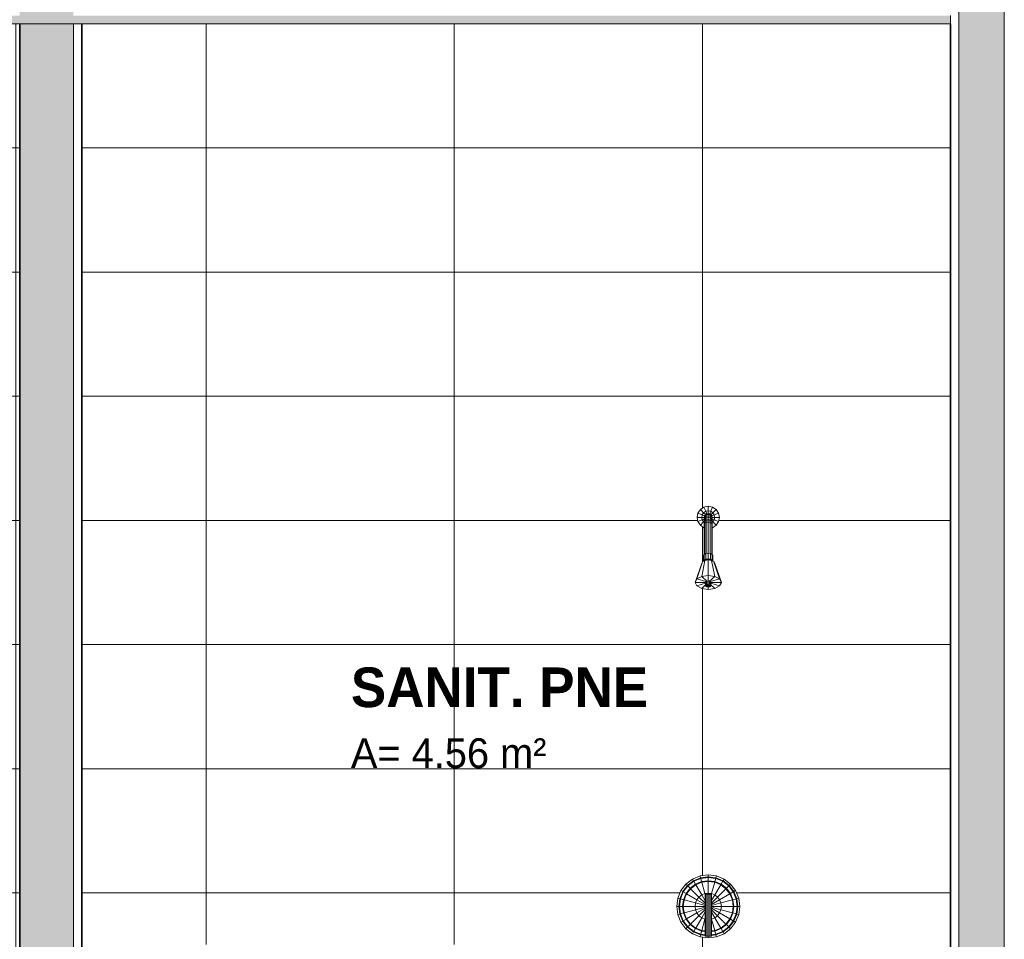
# Model space of a CAD drawing. Header units: metres. Extents: x -29 to 486, y -1 to 6.
# Tile 6 of 165: x -9.62 to -7.24, y 0.79 to 3.01. Entities that reach past the tile are written whole.
import ezdxf

# ---------------------------------------------------------------- set-up
doc = ezdxf.new("R2010")
doc.units = ezdxf.units.M
for name, color, linetype, lineweight in [('A-AREA-IDEN', 2, 'Continuous', 9), ('A-DETL', 90, 'Continuous', 18), ('A-DETL-GENF', 92, 'Continuous', 18), ('A-WALL', 113, 'Continuous', 18), ('A-WALL-PATT', 111, 'Continuous', 35), ('G-IMPT', 8, 'Continuous', 18), ('P-SANR-FIXT', 6, 'Continuous', 18)]:
    doc.layers.add(name, color=color, linetype=linetype, lineweight=lineweight)
doc.styles.add('Century Gothic', font='GOTHIC.TTF', dxfattribs={"height": 0.071856})
doc.styles.add('Century Gothic_B', font='GOTHICB.TTF', dxfattribs={"height": 0.095741})

# ---------------------------------------------------------------- blocks, each defined once
blk = doc.blocks.new('Kohler_-_K-T8226_Taboret_Shower_Trim_1533 - t8226_dxf-717986-Corte CC')
at = {"layer": 'G-IMPT'}
for p, q in [((-7.9632, 1.8326), (-7.972, 1.8268)), ((-7.9529, 1.8347), (-7.9632, 1.8326)), ((-7.9632, 1.8326), (-7.9589, 1.8224)), ((-7.9425, 1.8326), (-7.9529, 1.8347)), ((-7.9529, 1.8347), (-7.9529, 1.8236)), ((-7.9425, 1.8326), (-7.9468, 1.8224)), ((-7.9338, 1.8268), (-7.9425, 1.8326)), ((-7.9799, 1.8077), (-7.9778, 1.818)), ((-7.972, 1.8268), (-7.9778, 1.818)), ((-7.9778, 1.818), (-7.9675, 1.8138)), ((-7.972, 1.8268), (-7.9641, 1.8189)), ((-7.9687, 1.8077), (-7.9675, 1.8138)), ((-7.9641, 1.8189), (-7.9675, 1.8138)), ((-7.9675, 1.8138), (-7.9617, 1.8113)), ((-7.9589, 1.8224), (-7.9641, 1.8189)), ((-7.9641, 1.8189), (-7.9596, 1.8144)), ((-7.9624, 1.8077), (-7.9611, 1.8125)), ((-7.9624, 1.8077), (-7.9611, 1.8125)), ((-7.9624, 1.8071), (-7.9611, 1.8119)), ((-7.9624, 1.8077), (-7.9617, 1.8113)), ((-7.9624, 1.8055), (-7.9611, 1.8102)), ((-7.9611, 1.8122), (-7.9617, 1.8113)), ((-7.9611, 1.8125), (-7.9577, 1.8159)), ((-7.9611, 1.8119), (-7.9577, 1.8153)), ((-7.9611, 1.8102), (-7.9577, 1.8135)), ((-7.9611, 1.8125), (-7.9611, 1.8125)), ((-7.9611, 1.8125), (-7.9611, 1.8119)), ((-7.9611, 1.8119), (-7.9611, 1.8102)), ((-7.9611, 1.8073), (-7.9577, 1.8105)), ((-7.9611, 1.8102), (-7.9611, 1.8073)), ((-7.9596, 1.8144), (-7.9605, 1.8131)), ((-7.9583, 1.8153), (-7.9596, 1.8144)), ((-7.9529, 1.8236), (-7.9589, 1.8224)), ((-7.9589, 1.8224), (-7.9565, 1.8165)), ((-7.9577, 1.8159), (-7.9529, 1.8172)), ((-7.9577, 1.8153), (-7.9529, 1.8166)), ((-7.9577, 1.8159), (-7.9577, 1.8153)), ((-7.9577, 1.8153), (-7.9577, 1.8135)), ((-7.9577, 1.8135), (-7.9529, 1.8147)), ((-7.9577, 1.8135), (-7.9577, 1.8105)), ((-7.9577, 1.8105), (-7.9529, 1.8117)), ((-7.9577, 1.8105), (-7.9577, 1.8063)), ((-7.9565, 1.8165), (-7.9572, 1.816)), ((-7.9529, 1.8172), (-7.9565, 1.8165)), ((-7.9468, 1.8224), (-7.9529, 1.8236)), ((-7.9529, 1.8236), (-7.9529, 1.8172)), ((-7.9492, 1.8165), (-7.9529, 1.8172)), ((-7.9529, 1.8172), (-7.9481, 1.8159)), ((-7.9529, 1.8172), (-7.9529, 1.8166)), ((-7.9529, 1.8166), (-7.9481, 1.8153)), ((-7.9529, 1.8166), (-7.9529, 1.8147)), ((-7.9529, 1.8147), (-7.9481, 1.8135)), ((-7.9529, 1.8147), (-7.9529, 1.8117)), ((-7.9529, 1.8117), (-7.9481, 1.8105)), ((-7.9529, 1.8117), (-7.9529, 1.8075)), ((-7.9468, 1.8224), (-7.9492, 1.8165)), ((-7.9486, 1.816), (-7.9492, 1.8165)), ((-7.9481, 1.8159), (-7.9446, 1.8125)), ((-7.9481, 1.8159), (-7.9481, 1.8153)), ((-7.9481, 1.8153), (-7.9446, 1.8119)), ((-7.9481, 1.8153), (-7.9481, 1.8135)), ((-7.9481, 1.8135), (-7.9446, 1.8102)), ((-7.9481, 1.8135), (-7.9481, 1.8105)), ((-7.9481, 1.8105), (-7.9446, 1.8073)), ((-7.9481, 1.8105), (-7.9481, 1.8063)), ((-7.9461, 1.8144), (-7.9475, 1.8153)), ((-7.9416, 1.8189), (-7.9468, 1.8224)), ((-7.9416, 1.8189), (-7.9461, 1.8144)), ((-7.9452, 1.8131), (-7.9461, 1.8144)), ((-7.9433, 1.8077), (-7.9446, 1.8125)), ((-7.9433, 1.8077), (-7.9446, 1.8125)), ((-7.9446, 1.8125), (-7.9446, 1.8125)), ((-7.9446, 1.8125), (-7.9446, 1.8119)), ((-7.9441, 1.8113), (-7.9446, 1.8122)), ((-7.9433, 1.8071), (-7.9446, 1.8119)), ((-7.9446, 1.8119), (-7.9446, 1.8102)), ((-7.9433, 1.8055), (-7.9446, 1.8102)), ((-7.9446, 1.8102), (-7.9446, 1.8073)), ((-7.9382, 1.8138), (-7.9441, 1.8113)), ((-7.9433, 1.8077), (-7.9441, 1.8113)), ((-7.9338, 1.8268), (-7.9416, 1.8189)), ((-7.9382, 1.8138), (-7.9416, 1.8189)), ((-7.9279, 1.818), (-7.9382, 1.8138)), ((-7.937, 1.8077), (-7.9382, 1.8138)), ((-7.9279, 1.818), (-7.9338, 1.8268)), ((-7.9259, 1.8077), (-7.9279, 1.818)), ((-7.9778, 1.7974), (-7.9799, 1.8077)), ((-7.9799, 1.8077), (-7.9687, 1.8077)), ((-7.9778, 1.7974), (-7.9675, 1.8016)), ((-7.9778, 1.7974), (-7.972, 1.7886)), ((-7.972, 1.7886), (-7.9641, 1.7965)), ((-7.972, 1.7886), (-7.9632, 1.7828)), ((-7.9675, 1.8016), (-7.9687, 1.8077)), ((-7.9687, 1.8077), (-7.9624, 1.8077)), ((-7.9675, 1.8016), (-7.9624, 1.8037)), ((-7.9675, 1.8016), (-7.9641, 1.7965)), ((-7.9641, 1.7965), (-7.9624, 1.7982)), ((-7.9641, 1.7965), (-7.9624, 1.7953)), ((-7.9611, 1.8029), (-7.9624, 1.8077)), ((-7.9624, 1.8077), (-7.9624, 1.8071)), ((-7.9624, 1.8029), (-7.9611, 1.8073)), ((-7.9624, 1.8071), (-7.9624, 1.8055)), ((-7.9624, 1.8055), (-7.9624, 1.8029)), ((-7.9624, 1.7992), (-7.9611, 1.8034)), ((-7.9624, 1.8029), (-7.9624, 1.7992)), ((-7.9624, 1.7992), (-7.9624, 1.7946)), ((-7.9624, 1.7946), (-7.9611, 1.7984)), ((-7.9624, 1.7946), (-7.9624, 1.7891)), ((-7.9624, 1.7891), (-7.9611, 1.7926)), ((-7.9624, 1.7891), (-7.9624, 1.7183)), ((-7.9611, 1.8073), (-7.9611, 1.8034)), ((-7.9611, 1.8034), (-7.9577, 1.8063)), ((-7.9611, 1.8034), (-7.9611, 1.7984)), ((-7.9577, 1.7995), (-7.9611, 1.8029)), ((-7.9611, 1.8029), (-7.9611, 1.8029)), ((-7.9611, 1.7984), (-7.9577, 1.8011)), ((-7.9611, 1.7984), (-7.9611, 1.7926)), ((-7.9611, 1.7926), (-7.9577, 1.7951)), ((-7.9611, 1.7926), (-7.9611, 1.719)), ((-7.9577, 1.8063), (-7.9529, 1.8075)), ((-7.9577, 1.8063), (-7.9577, 1.8011)), ((-7.9577, 1.8011), (-7.9529, 1.8022)), ((-7.9577, 1.8011), (-7.9577, 1.7951)), ((-7.9529, 1.7982), (-7.9577, 1.7995)), ((-7.9577, 1.7951), (-7.9529, 1.796)), ((-7.9577, 1.7951), (-7.9577, 1.7208)), ((-7.9529, 1.8075), (-7.9481, 1.8063)), ((-7.9529, 1.8075), (-7.9529, 1.8022)), ((-7.9529, 1.8022), (-7.9481, 1.8011)), ((-7.9529, 1.8022), (-7.9529, 1.796)), ((-7.9481, 1.7995), (-7.9529, 1.7982)), ((-7.9529, 1.796), (-7.9481, 1.7951)), ((-7.9529, 1.796), (-7.9529, 1.7212)), ((-7.9481, 1.8063), (-7.9446, 1.8034)), ((-7.9481, 1.8063), (-7.9481, 1.8011)), ((-7.9446, 1.8029), (-7.9481, 1.7995)), ((-7.9481, 1.8011), (-7.9446, 1.7984)), ((-7.9481, 1.8011), (-7.9481, 1.7951)), ((-7.9481, 1.7951), (-7.9446, 1.7926)), ((-7.9481, 1.7951), (-7.9481, 1.7208)), ((-7.9446, 1.8029), (-7.9433, 1.8077)), ((-7.9433, 1.8029), (-7.9446, 1.8073)), ((-7.9446, 1.8073), (-7.9446, 1.8034)), ((-7.9433, 1.7992), (-7.9446, 1.8034)), ((-7.9446, 1.8034), (-7.9446, 1.7984)), ((-7.9446, 1.8029), (-7.9446, 1.8029)), ((-7.9433, 1.7946), (-7.9446, 1.7984)), ((-7.9446, 1.7984), (-7.9446, 1.7926)), ((-7.9433, 1.7891), (-7.9446, 1.7926)), ((-7.9446, 1.7926), (-7.9446, 1.719)), ((-7.9433, 1.8077), (-7.9433, 1.8071)), ((-7.937, 1.8077), (-7.9433, 1.8077)), ((-7.9433, 1.8071), (-7.9433, 1.8055)), ((-7.9433, 1.8055), (-7.9433, 1.8029)), ((-7.9382, 1.8016), (-7.9433, 1.8037)), ((-7.9433, 1.8029), (-7.9433, 1.7992)), ((-7.9433, 1.7992), (-7.9433, 1.7946)), ((-7.9416, 1.7965), (-7.9433, 1.7982)), ((-7.9433, 1.7953), (-7.9416, 1.7965)), ((-7.9433, 1.7946), (-7.9433, 1.7891)), ((-7.9433, 1.7891), (-7.9433, 1.7183)), ((-7.9425, 1.7828), (-7.9338, 1.7886)), ((-7.9416, 1.7965), (-7.9382, 1.8016)), ((-7.9338, 1.7886), (-7.9416, 1.7965)), ((-7.9382, 1.8016), (-7.937, 1.8077)), ((-7.9279, 1.7974), (-7.9382, 1.8016)), ((-7.9259, 1.8077), (-7.937, 1.8077)), ((-7.9338, 1.7886), (-7.9279, 1.7974)), ((-7.9279, 1.7974), (-7.9259, 1.8077)), ((-7.9632, 1.7828), (-7.9624, 1.7847)), ((-7.9632, 1.7828), (-7.9624, 1.7826)), ((-7.9425, 1.7828), (-7.9433, 1.7847)), ((-7.9433, 1.7826), (-7.9425, 1.7828)), ((-7.964, 1.7153), (-7.9625, 1.7182)), ((-7.964, 1.7153), (-7.964, 1.702)), ((-7.9625, 1.7182), (-7.9584, 1.7204)), ((-7.9625, 1.7182), (-7.9625, 1.7048)), ((-7.9529, 1.7212), (-7.9584, 1.7204)), ((-7.9584, 1.7204), (-7.9584, 1.7069)), ((-7.9529, 1.7212), (-7.9473, 1.7204)), ((-7.9529, 1.7212), (-7.9529, 1.7077)), ((-7.9473, 1.7204), (-7.9432, 1.7182)), ((-7.9473, 1.7204), (-7.9473, 1.7069)), ((-7.9432, 1.7182), (-7.9418, 1.7153)), ((-7.9432, 1.7182), (-7.9432, 1.7048)), ((-7.9418, 1.7153), (-7.9418, 1.702)), ((-7.9687, 1.6964), (-7.9846, 1.6507)), ((-7.9666, 1.7006), (-7.9804, 1.6591)), ((-7.9608, 1.7037), (-7.9687, 1.6652)), ((-7.9687, 1.6964), (-7.9666, 1.7006)), ((-7.9666, 1.7006), (-7.9608, 1.7037)), ((-7.9638, 1.7021), (-7.9625, 1.7048)), ((-7.9625, 1.7048), (-7.9584, 1.7069)), ((-7.9625, 1.7048), (-7.9597, 1.7039)), ((-7.9529, 1.7049), (-7.9608, 1.7037)), ((-7.9597, 1.7039), (-7.9568, 1.7055)), ((-7.9529, 1.7077), (-7.9584, 1.7069)), ((-7.9584, 1.7069), (-7.9568, 1.7055)), ((-7.9529, 1.706), (-7.9568, 1.7055)), ((-7.9568, 1.7055), (-7.9568, 1.7043)), ((-7.9473, 1.7069), (-7.9529, 1.7077)), ((-7.9529, 1.7077), (-7.9529, 1.706)), ((-7.9489, 1.7055), (-7.9529, 1.706)), ((-7.9529, 1.706), (-7.9529, 1.7049)), ((-7.9449, 1.7037), (-7.9529, 1.7049)), ((-7.9529, 1.7049), (-7.9529, 1.6675)), ((-7.9473, 1.7069), (-7.9489, 1.7055)), ((-7.9489, 1.7055), (-7.9489, 1.7043)), ((-7.9489, 1.7055), (-7.946, 1.7039)), ((-7.9473, 1.7069), (-7.9432, 1.7048)), ((-7.9432, 1.7048), (-7.946, 1.7039)), ((-7.9449, 1.7037), (-7.9391, 1.7006)), ((-7.9449, 1.7037), (-7.937, 1.6652)), ((-7.9432, 1.7048), (-7.9419, 1.7021)), ((-7.9391, 1.7006), (-7.937, 1.6964)), ((-7.9391, 1.7006), (-7.9254, 1.6591)), ((-7.937, 1.6964), (-7.9211, 1.6507)), ((-7.9529, 1.6675), (-7.9687, 1.6652)), ((-7.9529, 1.6675), (-7.9687, 1.6652)), ((-7.937, 1.6652), (-7.9529, 1.6675)), ((-7.9529, 1.6675), (-7.937, 1.6652)), ((-7.9529, 1.6675), (-7.9529, 1.654)), ((-7.9846, 1.6507), (-7.9804, 1.6591)), ((-7.9846, 1.6507), (-7.9804, 1.6591)), ((-7.9804, 1.6423), (-7.9846, 1.6507)), ((-7.9804, 1.6423), (-7.9846, 1.6507)), ((-7.9846, 1.6507), (-7.9592, 1.6507)), ((-7.9804, 1.6591), (-7.9687, 1.6652)), ((-7.9804, 1.6591), (-7.9687, 1.6652)), ((-7.9804, 1.6591), (-7.9584, 1.6524)), ((-7.9804, 1.6423), (-7.9592, 1.6487)), ((-7.9687, 1.6361), (-7.9804, 1.6423)), ((-7.9687, 1.6361), (-7.9804, 1.6423)), ((-7.9687, 1.6652), (-7.956, 1.6536)), ((-7.9687, 1.6361), (-7.9592, 1.6448)), ((-7.9592, 1.6507), (-7.9584, 1.6524)), ((-7.9592, 1.6507), (-7.9592, 1.6426)), ((-7.9592, 1.6426), (-7.9584, 1.6443)), ((-7.9584, 1.6409), (-7.9592, 1.6426)), ((-7.9529, 1.6426), (-7.9592, 1.6426)), ((-7.9584, 1.6524), (-7.956, 1.6536)), ((-7.9584, 1.6524), (-7.9584, 1.6443)), ((-7.9584, 1.6443), (-7.956, 1.6455)), ((-7.9529, 1.6426), (-7.9584, 1.6443)), ((-7.9529, 1.6426), (-7.9584, 1.6409)), ((-7.9529, 1.654), (-7.956, 1.6536)), ((-7.956, 1.6536), (-7.956, 1.6455)), ((-7.9529, 1.646), (-7.956, 1.6455)), ((-7.9529, 1.6426), (-7.956, 1.6455)), ((-7.9529, 1.6426), (-7.956, 1.6397)), ((-7.9497, 1.6536), (-7.9529, 1.654)), ((-7.9529, 1.654), (-7.9529, 1.646)), ((-7.9529, 1.646), (-7.9529, 1.6426)), ((-7.9497, 1.6455), (-7.9529, 1.646)), ((-7.9474, 1.6443), (-7.9529, 1.6426)), ((-7.9529, 1.6426), (-7.9465, 1.6426)), ((-7.9529, 1.6426), (-7.9474, 1.6409)), ((-7.9529, 1.6426), (-7.9497, 1.6397)), ((-7.9529, 1.6426), (-7.9529, 1.6392)), ((-7.937, 1.6652), (-7.9497, 1.6536)), ((-7.9497, 1.6536), (-7.9497, 1.6455)), ((-7.9497, 1.6536), (-7.9474, 1.6524)), ((-7.9497, 1.6455), (-7.9474, 1.6443)), ((-7.9254, 1.6591), (-7.9474, 1.6524)), ((-7.9474, 1.6524), (-7.9474, 1.6443)), ((-7.9474, 1.6524), (-7.9465, 1.6507)), ((-7.9474, 1.6443), (-7.9465, 1.6426)), ((-7.9465, 1.6426), (-7.9474, 1.6409)), ((-7.9465, 1.6507), (-7.9465, 1.6426)), ((-7.9211, 1.6507), (-7.9465, 1.6507)), ((-7.9254, 1.6423), (-7.9465, 1.6487)), ((-7.937, 1.6361), (-7.9465, 1.6448)), ((-7.937, 1.6652), (-7.9254, 1.6591)), ((-7.937, 1.6652), (-7.9254, 1.6591)), ((-7.9254, 1.6423), (-7.937, 1.6361)), ((-7.9254, 1.6423), (-7.937, 1.6361)), ((-7.9254, 1.6591), (-7.9211, 1.6507)), ((-7.9254, 1.6591), (-7.9211, 1.6507)), ((-7.9211, 1.6507), (-7.9254, 1.6423)), ((-7.9211, 1.6507), (-7.9254, 1.6423)), ((-7.9529, 1.6338), (-7.9687, 1.6361)), ((-7.9529, 1.6338), (-7.9687, 1.6361)), ((-7.956, 1.6397), (-7.9584, 1.6409)), ((-7.9529, 1.6392), (-7.956, 1.6397)), ((-7.9497, 1.6397), (-7.9529, 1.6392)), ((-7.9529, 1.6338), (-7.9529, 1.6392)), ((-7.937, 1.6361), (-7.9529, 1.6338)), ((-7.937, 1.6361), (-7.9529, 1.6338)), ((-7.9474, 1.6409), (-7.9497, 1.6397)), ((-7.991, 0.9339), (-8.0068, 0.9218)), ((-7.9886, 0.9298), (-8.0034, 0.9184)), ((-7.9878, 0.9284), (-8.0023, 0.9173)), ((-7.9726, 0.9415), (-7.991, 0.9339)), ((-7.991, 0.9339), (-7.9886, 0.9298)), ((-7.9714, 0.9369), (-7.9886, 0.9298)), ((-7.9886, 0.9298), (-7.9878, 0.9284)), ((-7.9709, 0.9354), (-7.9878, 0.9284)), ((-7.9878, 0.9284), (-7.9838, 0.9215)), ((-7.9529, 0.9441), (-7.9726, 0.9415)), ((-7.9726, 0.9415), (-7.9714, 0.9369)), ((-7.9529, 0.9393), (-7.9714, 0.9369)), ((-7.9714, 0.9369), (-7.9709, 0.9354)), ((-7.9529, 0.9377), (-7.9709, 0.9354)), ((-7.9709, 0.9354), (-7.9689, 0.9277)), ((-7.9529, 0.9298), (-7.9689, 0.9277)), ((-7.9529, 0.9282), (-7.9685, 0.9262)), ((-7.9331, 0.9415), (-7.9529, 0.9441)), ((-7.9529, 0.9441), (-7.9529, 0.9393)), ((-7.9344, 0.9369), (-7.9529, 0.9393)), ((-7.9529, 0.9393), (-7.9529, 0.9377)), ((-7.9348, 0.9354), (-7.9529, 0.9377)), ((-7.9529, 0.9377), (-7.9529, 0.9298)), ((-7.9368, 0.9277), (-7.9529, 0.9298)), ((-7.9529, 0.9298), (-7.9529, 0.9282)), ((-7.9373, 0.9262), (-7.9529, 0.9282)), ((-7.9529, 0.9282), (-7.9529, 0.8996)), ((-7.9348, 0.9354), (-7.9368, 0.9277)), ((-7.9344, 0.9369), (-7.9348, 0.9354)), ((-7.9179, 0.9284), (-7.9348, 0.9354)), ((-7.9331, 0.9415), (-7.9344, 0.9369)), ((-7.9172, 0.9298), (-7.9344, 0.9369)), ((-7.9148, 0.9339), (-7.9331, 0.9415)), ((-7.9179, 0.9284), (-7.9219, 0.9215)), ((-7.9172, 0.9298), (-7.9179, 0.9284)), ((-7.9035, 0.9173), (-7.9179, 0.9284)), ((-7.9148, 0.9339), (-7.9172, 0.9298)), ((-7.9024, 0.9184), (-7.9172, 0.9298)), ((-7.899, 0.9218), (-7.9148, 0.9339)), ((-8.0189, 0.906), (-8.0265, 0.8876)), ((-8.0068, 0.9218), (-8.0189, 0.906)), ((-8.0189, 0.906), (-8.0147, 0.9036)), ((-8.0034, 0.9184), (-8.0147, 0.9036)), ((-8.0023, 0.9173), (-8.0134, 0.9028)), ((-8.0068, 0.9218), (-8.0034, 0.9184)), ((-7.9966, 0.9117), (-8.0065, 0.8988)), ((-7.9955, 0.9105), (-8.0051, 0.8981)), ((-8.0034, 0.9184), (-8.0023, 0.9173)), ((-8.0023, 0.9173), (-7.9966, 0.9117)), ((-7.9838, 0.9215), (-7.9966, 0.9117)), ((-7.9966, 0.9117), (-7.9955, 0.9105)), ((-7.983, 0.9201), (-7.9955, 0.9105)), ((-7.9955, 0.9105), (-7.9753, 0.8903)), ((-7.9689, 0.9277), (-7.9838, 0.9215)), ((-7.9838, 0.9215), (-7.983, 0.9201)), ((-7.9685, 0.9262), (-7.983, 0.9201)), ((-7.983, 0.9201), (-7.9687, 0.8954)), ((-7.9689, 0.9277), (-7.9685, 0.9262)), ((-7.9685, 0.9262), (-7.9611, 0.8986)), ((-7.9373, 0.9262), (-7.9447, 0.8986)), ((-7.9368, 0.9277), (-7.9373, 0.9262)), ((-7.9227, 0.9201), (-7.9373, 0.9262)), ((-7.9227, 0.9201), (-7.937, 0.8954)), ((-7.9219, 0.9215), (-7.9368, 0.9277)), ((-7.9102, 0.9105), (-7.9304, 0.8903)), ((-7.9219, 0.9215), (-7.9227, 0.9201)), ((-7.9102, 0.9105), (-7.9227, 0.9201)), ((-7.9091, 0.9117), (-7.9219, 0.9215)), ((-7.9091, 0.9117), (-7.9102, 0.9105)), ((-7.9006, 0.8981), (-7.9102, 0.9105)), ((-7.9035, 0.9173), (-7.9091, 0.9117)), ((-7.8993, 0.8988), (-7.9091, 0.9117)), ((-7.9024, 0.9184), (-7.9035, 0.9173)), ((-7.8924, 0.9028), (-7.9035, 0.9173)), ((-7.899, 0.9218), (-7.9024, 0.9184)), ((-7.891, 0.9036), (-7.9024, 0.9184)), ((-7.8869, 0.906), (-7.899, 0.9218)), ((-7.8869, 0.906), (-7.891, 0.9036)), ((-7.8793, 0.8876), (-7.8869, 0.906)), ((-8.0291, 0.8679), (-8.0265, 0.8876)), ((-8.0265, 0.8876), (-8.0219, 0.8864)), ((-8.0243, 0.8679), (-8.0219, 0.8864)), ((-8.0227, 0.8679), (-8.0203, 0.886)), ((-8.0147, 0.9036), (-8.0219, 0.8864)), ((-8.0219, 0.8864), (-8.0203, 0.886)), ((-8.0134, 0.9028), (-8.0203, 0.886)), ((-8.0203, 0.886), (-8.0127, 0.8839)), ((-8.0148, 0.8679), (-8.0127, 0.8839)), ((-8.0147, 0.9036), (-8.0134, 0.9028)), ((-8.0134, 0.9028), (-8.0065, 0.8988)), ((-8.0132, 0.8679), (-8.0111, 0.8835)), ((-8.0065, 0.8988), (-8.0127, 0.8839)), ((-8.0127, 0.8839), (-8.0111, 0.8835)), ((-8.0051, 0.8981), (-8.0111, 0.8835)), ((-8.0111, 0.8835), (-7.9835, 0.8761)), ((-8.0065, 0.8988), (-8.0051, 0.8981)), ((-8.0051, 0.8981), (-7.9804, 0.8838)), ((-7.9804, 0.8838), (-7.9835, 0.8761)), ((-7.9753, 0.8903), (-7.9804, 0.8838)), ((-7.9804, 0.8838), (-7.9607, 0.8724)), ((-7.9687, 0.8954), (-7.9753, 0.8903)), ((-7.9753, 0.8903), (-7.9607, 0.8757)), ((-7.9611, 0.8986), (-7.9687, 0.8954)), ((-7.9687, 0.8954), (-7.9607, 0.8815)), ((-7.9529, 0.8996), (-7.9611, 0.8986)), ((-7.9611, 0.8986), (-7.9607, 0.8971)), ((-7.9596, 0.8975), (-7.9607, 0.8975)), ((-7.9607, 0.7959), (-7.9607, 0.8975)), ((-7.9567, 0.8975), (-7.9596, 0.8975)), ((-7.9596, 0.7959), (-7.9596, 0.8975)), ((-7.9528, 0.8975), (-7.9567, 0.8975)), ((-7.9567, 0.7959), (-7.9567, 0.8975)), ((-7.9447, 0.8986), (-7.9529, 0.8996)), ((-7.9529, 0.8996), (-7.9529, 0.8975)), ((-7.9488, 0.8975), (-7.9528, 0.8975)), ((-7.9528, 0.7959), (-7.9528, 0.8975)), ((-7.9459, 0.8975), (-7.9488, 0.8975)), ((-7.9488, 0.7959), (-7.9488, 0.8975)), ((-7.9459, 0.8975), (-7.9448, 0.8975)), ((-7.9448, 0.8975), (-7.9459, 0.8975)), ((-7.9459, 0.7959), (-7.9459, 0.8975)), ((-7.9447, 0.8986), (-7.9449, 0.8975)), ((-7.9448, 0.7959), (-7.9448, 0.8975)), ((-7.937, 0.8954), (-7.9448, 0.8818)), ((-7.9304, 0.8903), (-7.9448, 0.8759)), ((-7.9254, 0.8838), (-7.9448, 0.8725)), ((-7.937, 0.8954), (-7.9447, 0.8986)), ((-7.9304, 0.8903), (-7.937, 0.8954)), ((-7.9254, 0.8838), (-7.9304, 0.8903)), ((-7.9006, 0.8981), (-7.9254, 0.8838)), ((-7.9222, 0.8761), (-7.9254, 0.8838)), ((-7.8946, 0.8835), (-7.9222, 0.8761)), ((-7.8993, 0.8988), (-7.9006, 0.8981)), ((-7.8946, 0.8835), (-7.9006, 0.8981)), ((-7.8924, 0.9028), (-7.8993, 0.8988)), ((-7.8931, 0.8839), (-7.8993, 0.8988)), ((-7.8931, 0.8839), (-7.8946, 0.8835)), ((-7.8925, 0.8679), (-7.8946, 0.8835)), ((-7.8854, 0.886), (-7.8931, 0.8839)), ((-7.891, 0.8679), (-7.8931, 0.8839)), ((-7.891, 0.9036), (-7.8924, 0.9028)), ((-7.8854, 0.886), (-7.8924, 0.9028)), ((-7.8839, 0.8864), (-7.891, 0.9036)), ((-7.8839, 0.8864), (-7.8854, 0.886)), ((-7.883, 0.8679), (-7.8854, 0.886)), ((-7.8793, 0.8876), (-7.8839, 0.8864)), ((-7.8814, 0.8679), (-7.8839, 0.8864)), ((-7.8767, 0.8679), (-7.8793, 0.8876)), ((-8.0265, 0.8482), (-8.0291, 0.8679)), ((-8.0291, 0.8679), (-8.0243, 0.8679)), ((-8.0219, 0.8494), (-8.0243, 0.8679)), ((-8.0243, 0.8679), (-8.0227, 0.8679)), ((-8.0203, 0.8498), (-8.0227, 0.8679)), ((-8.0227, 0.8679), (-8.0148, 0.8679)), ((-8.0127, 0.8519), (-8.0148, 0.8679)), ((-8.0148, 0.8679), (-8.0132, 0.8679)), ((-8.0111, 0.8523), (-8.0132, 0.8679)), ((-8.0132, 0.8679), (-7.9846, 0.8679)), ((-8.0111, 0.8523), (-7.9835, 0.8597)), ((-7.9846, 0.8679), (-7.9835, 0.8761)), ((-7.9835, 0.8597), (-7.9846, 0.8679)), ((-7.9846, 0.8679), (-7.9607, 0.8679)), ((-7.9835, 0.8761), (-7.9607, 0.87)), ((-7.9835, 0.8597), (-7.9607, 0.8658)), ((-7.9835, 0.8597), (-7.9804, 0.852)), ((-7.9804, 0.852), (-7.9607, 0.8634)), ((-7.9753, 0.8454), (-7.9607, 0.8601)), ((-7.9222, 0.8761), (-7.9448, 0.87)), ((-7.9211, 0.8679), (-7.9448, 0.8679)), ((-7.9222, 0.8597), (-7.9448, 0.8657)), ((-7.9254, 0.852), (-7.9448, 0.8632)), ((-7.9304, 0.8454), (-7.9448, 0.8599)), ((-7.9254, 0.852), (-7.9222, 0.8597)), ((-7.9211, 0.8679), (-7.9222, 0.8761)), ((-7.9222, 0.8597), (-7.9211, 0.8679)), ((-7.8946, 0.8523), (-7.9222, 0.8597)), ((-7.8925, 0.8679), (-7.9211, 0.8679)), ((-7.8946, 0.8523), (-7.8925, 0.8679)), ((-7.8931, 0.8519), (-7.891, 0.8679)), ((-7.891, 0.8679), (-7.8925, 0.8679)), ((-7.883, 0.8679), (-7.891, 0.8679)), ((-7.8854, 0.8498), (-7.883, 0.8679)), ((-7.8839, 0.8494), (-7.8814, 0.8679)), ((-7.8814, 0.8679), (-7.883, 0.8679)), ((-7.8767, 0.8679), (-7.8814, 0.8679)), ((-7.8793, 0.8482), (-7.8767, 0.8679)), ((-8.0265, 0.8482), (-8.0219, 0.8494)), ((-8.0265, 0.8482), (-8.0189, 0.8298)), ((-8.0219, 0.8494), (-8.0203, 0.8498)), ((-8.0219, 0.8494), (-8.0147, 0.8322)), ((-8.0203, 0.8498), (-8.0127, 0.8519)), ((-8.0203, 0.8498), (-8.0134, 0.833)), ((-8.0134, 0.833), (-8.0065, 0.8369)), ((-8.0127, 0.8519), (-8.0111, 0.8523)), ((-8.0127, 0.8519), (-8.0065, 0.8369)), ((-8.0111, 0.8523), (-8.0051, 0.8377)), ((-8.0065, 0.8369), (-8.0051, 0.8377)), ((-8.0065, 0.8369), (-7.9966, 0.8241)), ((-8.0051, 0.8377), (-7.9804, 0.852)), ((-8.0051, 0.8377), (-7.9955, 0.8252)), ((-7.9955, 0.8252), (-7.9753, 0.8454)), ((-7.983, 0.8156), (-7.9687, 0.8404)), ((-7.9804, 0.852), (-7.9753, 0.8454)), ((-7.9753, 0.8454), (-7.9687, 0.8404)), ((-7.9687, 0.8404), (-7.9607, 0.8543)), ((-7.9687, 0.8404), (-7.9611, 0.8372)), ((-7.9685, 0.8096), (-7.9611, 0.8372)), ((-7.9611, 0.8372), (-7.9608, 0.8381)), ((-7.937, 0.8404), (-7.9448, 0.854)), ((-7.9447, 0.8372), (-7.9448, 0.8379)), ((-7.9447, 0.8372), (-7.937, 0.8404)), ((-7.9373, 0.8096), (-7.9447, 0.8372)), ((-7.937, 0.8404), (-7.9304, 0.8454)), ((-7.9227, 0.8156), (-7.937, 0.8404)), ((-7.9304, 0.8454), (-7.9254, 0.852)), ((-7.9102, 0.8252), (-7.9304, 0.8454)), ((-7.9006, 0.8377), (-7.9254, 0.852)), ((-7.9102, 0.8252), (-7.9006, 0.8377)), ((-7.9091, 0.8241), (-7.8993, 0.8369)), ((-7.9006, 0.8377), (-7.8946, 0.8523)), ((-7.8993, 0.8369), (-7.9006, 0.8377)), ((-7.8993, 0.8369), (-7.8931, 0.8519)), ((-7.8924, 0.833), (-7.8993, 0.8369)), ((-7.8931, 0.8519), (-7.8946, 0.8523)), ((-7.8854, 0.8498), (-7.8931, 0.8519)), ((-7.8924, 0.833), (-7.8854, 0.8498)), ((-7.891, 0.8322), (-7.8839, 0.8494)), ((-7.8869, 0.8298), (-7.8793, 0.8482)), ((-7.8839, 0.8494), (-7.8854, 0.8498)), ((-7.8793, 0.8482), (-7.8839, 0.8494)), ((-8.0189, 0.8298), (-8.0147, 0.8322)), ((-8.0189, 0.8298), (-8.0068, 0.814)), ((-8.0147, 0.8322), (-8.0134, 0.833)), ((-8.0147, 0.8322), (-8.0034, 0.8174)), ((-8.0134, 0.833), (-8.0023, 0.8185)), ((-8.0068, 0.814), (-8.0034, 0.8174)), ((-8.0068, 0.814), (-7.991, 0.8019)), ((-8.0034, 0.8174), (-8.0023, 0.8185)), ((-8.0034, 0.8174), (-7.9886, 0.806)), ((-8.0023, 0.8185), (-7.9966, 0.8241)), ((-8.0023, 0.8185), (-7.9878, 0.8074)), ((-7.9966, 0.8241), (-7.9955, 0.8252)), ((-7.9966, 0.8241), (-7.9838, 0.8143)), ((-7.9955, 0.8252), (-7.983, 0.8156)), ((-7.9878, 0.8074), (-7.9838, 0.8143)), ((-7.9838, 0.8143), (-7.983, 0.8156)), ((-7.9838, 0.8143), (-7.9689, 0.8081)), ((-7.983, 0.8156), (-7.9685, 0.8096)), ((-7.9689, 0.8081), (-7.9685, 0.8096)), ((-7.9685, 0.8096), (-7.9607, 0.8086)), ((-7.9448, 0.8086), (-7.9373, 0.8096)), ((-7.9373, 0.8096), (-7.9227, 0.8156)), ((-7.9368, 0.8081), (-7.9373, 0.8096)), ((-7.9368, 0.8081), (-7.9219, 0.8143)), ((-7.9227, 0.8156), (-7.9102, 0.8252)), ((-7.9219, 0.8143), (-7.9227, 0.8156)), ((-7.9219, 0.8143), (-7.9091, 0.8241)), ((-7.9179, 0.8074), (-7.9219, 0.8143)), ((-7.9179, 0.8074), (-7.9035, 0.8185)), ((-7.9172, 0.806), (-7.9024, 0.8174)), ((-7.9148, 0.8019), (-7.899, 0.814)), ((-7.9091, 0.8241), (-7.9102, 0.8252)), ((-7.9035, 0.8185), (-7.9091, 0.8241)), ((-7.9035, 0.8185), (-7.8924, 0.833)), ((-7.9024, 0.8174), (-7.9035, 0.8185)), ((-7.9024, 0.8174), (-7.891, 0.8322)), ((-7.899, 0.814), (-7.9024, 0.8174)), ((-7.899, 0.814), (-7.8869, 0.8298)), ((-7.891, 0.8322), (-7.8924, 0.833)), ((-7.8869, 0.8298), (-7.891, 0.8322)), ((-7.991, 0.8019), (-7.9886, 0.806)), ((-7.991, 0.8019), (-7.9726, 0.7943)), ((-7.9886, 0.806), (-7.9878, 0.8074)), ((-7.9886, 0.806), (-7.9714, 0.7989)), ((-7.9878, 0.8074), (-7.9709, 0.8004)), ((-7.9726, 0.7943), (-7.9714, 0.7989)), ((-7.9726, 0.7943), (-7.9529, 0.7917)), ((-7.9714, 0.7989), (-7.9709, 0.8004)), ((-7.9714, 0.7989), (-7.9607, 0.7975)), ((-7.9709, 0.8004), (-7.9689, 0.8081)), ((-7.9709, 0.8004), (-7.9607, 0.7991)), ((-7.9689, 0.8081), (-7.9607, 0.807)), ((-7.9596, 0.7959), (-7.9607, 0.7959)), ((-7.9567, 0.7959), (-7.9596, 0.7959)), ((-7.9528, 0.7959), (-7.9567, 0.7959)), ((-7.9529, 0.7917), (-7.9529, 0.7959)), ((-7.9529, 0.7917), (-7.9331, 0.7943)), ((-7.9488, 0.7959), (-7.9528, 0.7959)), ((-7.9459, 0.7959), (-7.9488, 0.7959)), ((-7.9459, 0.7959), (-7.9448, 0.7959)), ((-7.9448, 0.7959), (-7.9459, 0.7959)), ((-7.9448, 0.807), (-7.9368, 0.8081)), ((-7.9448, 0.7991), (-7.9348, 0.8004)), ((-7.9448, 0.7975), (-7.9344, 0.7989)), ((-7.9348, 0.8004), (-7.9368, 0.8081)), ((-7.9348, 0.8004), (-7.9179, 0.8074)), ((-7.9344, 0.7989), (-7.9348, 0.8004)), ((-7.9344, 0.7989), (-7.9172, 0.806)), ((-7.9331, 0.7943), (-7.9344, 0.7989)), ((-7.9331, 0.7943), (-7.9148, 0.8019)), ((-7.9172, 0.806), (-7.9179, 0.8074)), ((-7.9148, 0.8019), (-7.9172, 0.806))]:
    blk.add_line(p, q, dxfattribs=at)
blk = doc.blocks.new('Kohler_-_K-T8226_Taboret_Shower_Trim_1533 - Kohler_-_K-T8226_Taboret_Shower_Trim_1533-718128-Corte CC')
blk.add_blockref('Kohler_-_K-T8226_Taboret_Shower_Trim_1533 - t8226_dxf-717986-Corte CC', (0, 0))

msp = doc.modelspace()

# ---------------------------------------------------------------- hatches: boundary and pattern name
at = {"layer": 'A-DETL-GENF'}
msp.add_hatch(color=1, dxfattribs=at).paths.add_polyline_path([(-9.0646, 3), (-7.3673, 3), (-7.3673, 3.02), (-11.0773, 3.02), (-11.0773, 3), (-10.7577, 3)], flags=0)
at = {"layer": 'A-WALL-PATT', "lineweight": 18}
h = msp.add_hatch(color=256, dxfattribs=at)
h.paths.add_polyline_path([(-9.6173, 0), (-9.4873, 0), (-9.4873, 3), (-9.6173, 3), (-9.6173, 0.1592)], flags=0)
h.paths.add_polyline_path([(-9.6173, 3.02), (-9.4873, 3.02), (-9.4873, 3.85), (-9.6173, 3.85)], flags=0)
at = {"layer": 'A-WALL-PATT'}
msp.add_hatch(color=256, dxfattribs=at).paths.add_polyline_path([(-7.3473, 0), (-7.2373, 0), (-7.2373, 3.85), (-7.3473, 3.85), (-7.3473, 0.1592)], flags=0)
at = {"layer": 'A-WALL-PATT', "lineweight": 18}
h = msp.add_hatch(dxfattribs=at)
h.set_pattern_fill('FP_15', color=256, style=0, pattern_type=2)
h.set_pattern_definition([(0, (-11.427, 0.3), (0, 0.3), []), (90, (-11.427, 0.3), (-0.6, 4e-17), [])])
h.paths.add_polyline_path([(-10.8273, 0), (-10.7983, 0), (-10.7983, 2.176), (-9.6463, 2.176), (-9.6463, 0), (-9.6173, 0), (-9.6173, 3), (-10.8273, 3), (-10.8273, 0.7023)], flags=0)
h = msp.add_hatch(dxfattribs=at)
h.set_pattern_fill('FP_21', color=256, style=0, pattern_type=2)
h.set_pattern_definition([(0, (-9.767, 0), (0, 0.3), []), (90, (-9.767, 0), (-0.6, 4e-17), [])])
h.paths.add_polyline_path([(-8.9541, 0.692), (-8.9555, 0.6934), (-8.9538, 0.6926), (-8.9541, 0.692)], flags=0)
h.paths.add_polyline_path([(-8.5343, 0), (-8.5727, 0.0367), (-8.5782, 0.0322), (-8.584, 0.0279), (-8.593, 0.0257), (-8.6006, 0.0262), (-8.6128, 0.0273), (-8.6304, 0.0342), (-8.6456, 0.0429), (-8.666, 0.0632), (-8.6795, 0.0869), (-8.687, 0.1139), (-8.6889, 0.1359), (-8.6877, 0.1485), (-8.6994, 0.1599), (-8.6866, 0.1599), (-8.6864, 0.162), (-8.679, 0.1861), (-8.6643, 0.2108), (-8.6519, 0.2234), (-8.6408, 0.2396), (-8.6322, 0.2596), (-8.6295, 0.2692), (-8.6264, 0.2848), (-8.6243, 0.3083), (-8.6249, 0.4833), (-8.6265, 0.4833), (-8.6265, 0.5329), (-8.6265, 0.5985), (-8.6341, 0.5989), (-8.6488, 0.6017), (-8.6542, 0.6055), (-8.6541, 0.6196), (-8.6533, 0.6219), (-8.6505, 0.6253), (-8.6402, 0.6377), (-8.6342, 0.645), (-8.6294, 0.6468), (-8.6244, 0.6479), (-8.6167, 0.6484), (-8.6014, 0.6474), (-8.5958, 0.6459), (-8.5919, 0.6433), (-8.5799, 0.628), (-8.5749, 0.6222), (-8.5736, 0.6167), (-8.5738, 0.6055), (-8.5792, 0.6017), (-8.5961, 0.5988), (-8.6015, 0.5984), (-8.602, 0.4833), (-8.6044, 0.4833), (-8.6046, 0.3063), (-8.6087, 0.2708), (-8.6164, 0.2456), (-8.6284, 0.2219), (-8.6519, 0.1937), (-8.6601, 0.1793), (-8.6663, 0.1599), (-8.5979, 0.1599), (-8.5874, 0.1743), (-8.5698, 0.18), (-8.5521, 0.1743), (-8.5412, 0.1599), (-8.5343, 0.1599), (-8.5343, 0.0234)], flags=0)
h.paths.add_polyline_path([(-9.4673, 0), (-9.0673, 0), (-9.0576, 0.2277), (-9.0851, 0.2459), (-9.1062, 0.2653), (-9.1243, 0.288), (-9.1399, 0.3165), (-9.1522, 0.3559), (-9.1556, 0.39), (-9.156, 0.41), (-9.1575, 0.41), (-9.1575, 0.6842), (-8.9923, 0.6842), (-8.9923, 0.6892), (-8.9907, 0.6917), (-8.9904, 0.692), (-8.9879, 0.6937), (-8.9824, 0.6942), (-8.956, 0.6936), (-8.9555, 0.6934), (-8.9541, 0.692), (-8.9537, 0.6926), (-8.9523, 0.6892), (-8.9523, 0.6842), (-8.787, 0.6842), (-8.787, 0.41), (-8.7889, 0.41), (-8.7892, 0.39), (-8.7928, 0.3543), (-8.8044, 0.3164), (-8.8201, 0.2877), (-8.8424, 0.2611), (-8.8634, 0.2429), (-8.887, 0.2271), (-8.8773, 0), (-7.3673, 0), (-7.3673, 3), (-9.4673, 3), (-9.4673, 0.7036), (-9.4631, 0.7001), (-9.4214, 0.6964), (-9.4198, 0.7034), (-9.4096, 0.7034), (-9.4076, 0.6952), (-9.3593, 0.691), (-9.3527, 0.6868), (-9.3503, 0.6802), (-9.3503, 0.4111), (-9.3528, 0.4041), (-9.3593, 0.4003), (-9.3623, 0.3998), (-9.3623, 0.3854), (-9.3796, 0.3854), (-9.3796, 0.3118), (-9.4424, 0.3118), (-9.4424, 0.3854), (-9.4596, 0.3854), (-9.4596, 0.3915), (-9.4643, 0.3906), (-9.4673, 0.3876), (-9.4673, 0.1592)], flags=0)
h.paths.add_polyline_path([(-8.595, 0.0456), (-8.5895, 0.0472), (-8.5883, 0.0481), (-8.5864, 0.0505), (-8.6689, 0.1303), (-8.6687, 0.1239), (-8.6638, 0.1023), (-8.6604, 0.0923), (-8.6486, 0.0734), (-8.6318, 0.0572), (-8.6118, 0.0474), (-8.5957, 0.0457)], flags=0)
h.paths.add_polyline_path([(-8.1825, 0.4), (-8.1859, 0.4), (-8.1859, 0.45), (-7.7084, 0.45), (-7.7084, 0.4), (-8.1785, 0.4)], flags=0)
h.paths.add_polyline_path([(-8.6119, 0.6462), (-8.614, 0.6474), (-8.614, 0.6463)], flags=0)
h.paths.add_polyline_path([(-8.6065, 0.6478), (-8.6182, 0.6481), (-8.6101, 0.648), (-8.6072, 0.6479)], flags=0)
h.paths.add_polyline_path([(-8.9904, 0.692), (-8.9904, 0.6929), (-8.9899, 0.6926), (-8.9904, 0.692)], flags=0)
h.paths.add_polyline_path([(-9.4623, 0.715), (-9.4623, 0.785), (-9.4523, 0.785), (-9.4523, 0.768), (-9.3885, 0.7675), (-9.3876, 0.7674), (-9.3833, 0.7656), (-9.3795, 0.7627), (-9.3767, 0.759), (-9.3749, 0.7547), (-9.3743, 0.75), (-9.3749, 0.7453), (-9.3767, 0.741), (-9.3795, 0.7373), (-9.3833, 0.7344), (-9.3876, 0.7326), (-9.3923, 0.732), (-9.4523, 0.732), (-9.4523, 0.715)], flags=0)
h.paths.add_polyline_path([(-9.1898, 0.715), (-9.1988, 0.7162), (-9.2073, 0.7197), (-9.2145, 0.7253), (-9.2209, 0.7344), (-9.2236, 0.7409), (-9.2248, 0.75), (-9.2236, 0.7591), (-9.2197, 0.768), (-9.2145, 0.7747), (-9.2073, 0.7803), (-9.1988, 0.7838), (-9.1898, 0.785), (-9.1809, 0.7838), (-9.1725, 0.7805), (-9.1653, 0.7751), (-9.1598, 0.768), (-8.6198, 0.768), (-8.6142, 0.7751), (-8.607, 0.7805), (-8.5987, 0.7838), (-8.5898, 0.785), (-8.5807, 0.7838), (-8.5723, 0.7803), (-8.565, 0.7747), (-8.5595, 0.7675), (-8.556, 0.7591), (-8.5548, 0.75), (-8.556, 0.7409), (-8.5598, 0.732), (-8.565, 0.7253), (-8.5723, 0.7197), (-8.581, 0.7162), (-8.5898, 0.715), (-8.5987, 0.7162), (-8.607, 0.7195), (-8.6142, 0.7249), (-8.6198, 0.732), (-9.1598, 0.732), (-9.1653, 0.7249), (-9.1725, 0.7195), (-9.1809, 0.7162)], flags=0)
h.paths.add_polyline_path([(-7.9529, 0.7917), (-7.9726, 0.7943), (-7.991, 0.8019), (-8.0068, 0.814), (-8.0189, 0.8298), (-8.0265, 0.8482), (-8.0291, 0.8679), (-8.0265, 0.8876), (-8.0189, 0.906), (-8.0051, 0.923), (-7.991, 0.9339), (-7.9709, 0.9417), (-7.9529, 0.9441), (-7.9331, 0.9415), (-7.9148, 0.9339), (-7.899, 0.9218), (-7.8869, 0.906), (-7.8793, 0.8876), (-7.8767, 0.8679), (-7.8793, 0.8482), (-7.8869, 0.8298), (-7.9006, 0.8127), (-7.9148, 0.8019), (-7.9348, 0.7941), (-7.9528, 0.7917)], flags=0)
h.paths.add_polyline_path([(-7.9529, 1.6338), (-7.9687, 1.6361), (-7.9804, 1.6423), (-7.9846, 1.6507), (-7.9669, 1.7001), (-7.9666, 1.7006), (-7.964, 1.702), (-7.964, 1.7153), (-7.9624, 1.7193), (-7.9624, 1.7826), (-7.9641, 1.7834), (-7.972, 1.7887), (-7.9778, 1.7974), (-7.9799, 1.8077), (-7.9772, 1.8189), (-7.972, 1.8268), (-7.9632, 1.8326), (-7.9529, 1.8347), (-7.9416, 1.832), (-7.9338, 1.8268), (-7.9279, 1.818), (-7.9259, 1.8077), (-7.9279, 1.7974), (-7.9338, 1.7886), (-7.9433, 1.7826), (-7.9428, 1.7174), (-7.9418, 1.714), (-7.9417, 1.702), (-7.9391, 1.7006), (-7.9363, 1.6943), (-7.9211, 1.6507), (-7.9254, 1.6423), (-7.937, 1.6361), (-7.9497, 1.6343)], flags=0)
h.paths.add_polyline_path([(-7.9434, 1.8074), (-7.9433, 1.8077), (-7.9435, 1.8077)], flags=0)
h.paths.add_polyline_path([(-7.9452, 1.8131), (-7.9468, 1.8149), (-7.9456, 1.8135)], flags=0)
h.paths.add_polyline_path([(-7.9486, 1.816), (-7.9497, 1.8166), (-7.9536, 1.8171), (-7.9529, 1.8172), (-7.9486, 1.816)], flags=0)

# ---------------------------------------------------------------- linework, layer by layer
at = {"layer": 'A-DETL'}
for p, q in [((-11.0773, 3), (-7.3673, 3)), ((-7.3673, 3), (-7.3673, 3.02))]:
    msp.add_line(p, q, dxfattribs=at)
at = {"layer": 'A-WALL'}
for p, q in [((-7.3473, 3.85), (-7.3473, 0)), ((-7.2373, 3.85), (-7.2373, 0)), ((-9.4873, 3), (-9.4873, 0))]:
    msp.add_line(p, q, dxfattribs=at)
at = {"layer": 'A-WALL', "lineweight": 35}
for p, q in [((-9.6173, 3), (-9.6173, 0)), ((-9.4673, 0), (-9.4673, 3)), ((-7.3673, 3), (-7.3673, 0))]:
    msp.add_line(p, q, dxfattribs=at)

# ---------------------------------------------------------------- block references
at = {"layer": 'P-SANR-FIXT'}
msp.add_blockref('Kohler_-_K-T8226_Taboret_Shower_Trim_1533 - Kohler_-_K-T8226_Taboret_Shower_Trim_1533-718128-Corte CC', (0, 0), dxfattribs=at)

# ---------------------------------------------------------------- texts
at = {"layer": 'A-AREA-IDEN', "attachment_point": 1}
for s, insert, char_height, width, line_spacing_factor, style in [('SANIT. PNE', (-8.8167, 1.445), 0.09574, 0.8076, 0.984796, 'Century Gothic_B'), ('A= 4.56 m²', (-8.8167, 1.274), 0.07186, 0.603, 0.984117, 'Century Gothic')]:
    msp.add_mtext(s, dxfattribs=dict(at, insert=insert, char_height=char_height, width=width, line_spacing_factor=line_spacing_factor, style=style))

doc.saveas('drawing.dxf')
